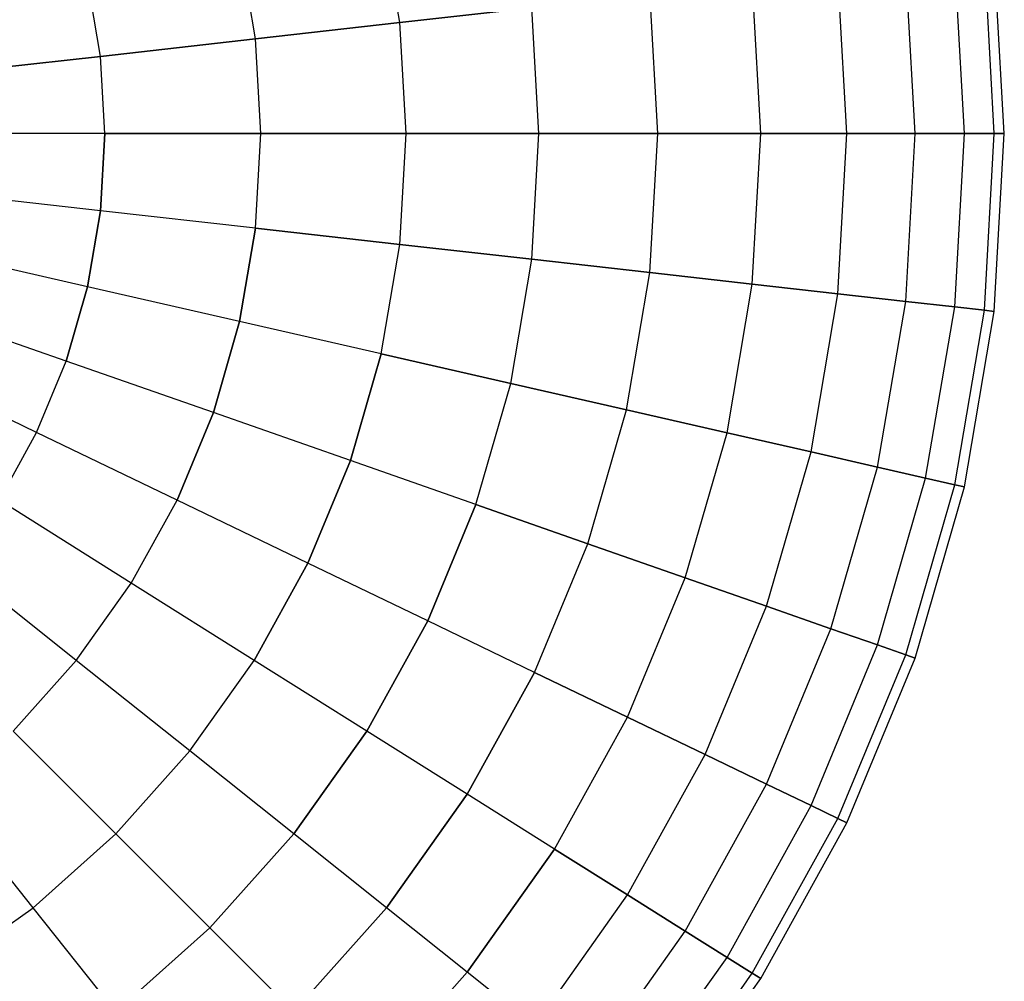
# Model space of a CAD drawing. Extents: x 0.2 to 44.2, y -21.9 to 24.
# Tile 119 of 239: x 39.2 to 44.1, y -12.9 to -8.1. Entities that reach past the tile are written whole.
import ezdxf

# ---------------------------------------------------------------- set-up
doc = ezdxf.new("R2010")
doc.units = 0
doc.header["$LTSCALE"] = 2.54
doc.layers.get('0').update_dxf_attribs({"color": 13, "linetype": 'CONTINUOUS'})

# ---------------------------------------------------------------- blocks, each defined once
blk = doc.blocks.new('GRUPUJ_1')
at = {"color": 0}
for p, q in [((40.8601, 13.8598, 28.8502), (40.7664, 14.4112, 28.8502)), ((40.8601, 13.8598, 28.8502), (40.7664, 14.4112, 28.8502)), ((40.8601, 13.8598, 16.3409), (40.7664, 14.4112, 16.3409)), ((40.8601, 13.8598, 16.3409), (40.7664, 14.4112, 16.3409)), ((40.133, 13.7778, 15.8217), (40.0531, 14.2484, 15.8217)), ((40.133, 13.7778, 29.3693), (40.0531, 14.2484, 29.3693)), ((40.133, 13.7778, 15.8217), (40.0531, 14.2484, 15.8217)), ((40.133, 13.7778, 29.3693), (40.0531, 14.2484, 29.3693)), ((43.8532, 13.3013, 23.4912), (43.8033, 14.1914, 23.4912)), ((43.8532, 13.3013, 21.6998), (43.8033, 14.1914, 21.6998)), ((43.8532, 13.3013, 21.6998), (43.8033, 14.1914, 21.6998)), ((43.8532, 13.3013, 23.4912), (43.8033, 14.1914, 23.4912)), ((43.9035, 13.3013, 22.5955), (43.8532, 14.197, 22.5955)), ((43.9035, 13.3013, 22.5955), (43.8532, 14.197, 22.5955)), ((43.4546, 13.3013, 25.2377), (43.4071, 14.1467, 25.2377)), ((43.4546, 13.3013, 25.2377), (43.4071, 14.1467, 25.2377)), ((43.4546, 13.3013, 19.9533), (43.4071, 14.1467, 19.9533)), ((43.4546, 13.3013, 19.9533), (43.4071, 14.1467, 19.9533)), ((43.703, 13.3013, 24.3757), (43.6539, 14.1745, 24.3757)), ((43.703, 13.3013, 20.8153), (43.6539, 14.1745, 20.8153)), ((43.703, 13.3013, 20.8153), (43.6539, 14.1745, 20.8153)), ((43.703, 13.3013, 24.3757), (43.6539, 14.1745, 24.3757)), ((43.1113, 13.3013, 19.1244), (43.066, 14.1083, 19.1244)), ((43.1113, 13.3013, 26.0666), (43.066, 14.1083, 26.0666)), ((43.1113, 13.3013, 26.0666), (43.066, 14.1083, 26.0666)), ((43.1113, 13.3013, 19.1244), (43.066, 14.1083, 19.1244)), ((39.3528, 13.6899, 15.3878), (39.2876, 14.0737, 15.3878)), ((39.3528, 13.6899, 29.8033), (39.2876, 14.0737, 29.8033)), ((39.3528, 13.6899, 29.8033), (39.2876, 14.0737, 29.8033)), ((39.3528, 13.6899, 15.3878), (39.2876, 14.0737, 15.3878)), ((42.6773, 13.3013, 18.3393), (42.6347, 14.0597, 18.3393)), ((42.6773, 13.3013, 18.3393), (42.6347, 14.0597, 18.3393)), ((42.6773, 13.3013, 26.8518), (42.6347, 14.0597, 26.8518)), ((42.6773, 13.3013, 26.8518), (42.6347, 14.0597, 26.8518)), ((42.1582, 13.3013, 17.6076), (42.1189, 14.0016, 17.6076)), ((42.1582, 13.3013, 27.5834), (42.1189, 14.0016, 27.5834)), ((42.1582, 13.3013, 27.5834), (42.1189, 14.0016, 27.5834)), ((42.1582, 13.3013, 17.6076), (42.1189, 14.0016, 17.6076)), ((40.8601, 13.8598, 16.3409), (41.5248, 13.9346, 16.9387)), ((41.5248, 13.9346, 28.2524), (40.8601, 13.8598, 28.8502)), ((41.5248, 13.9346, 28.2524), (40.8601, 13.8598, 28.8502)), ((40.8601, 13.8598, 16.3409), (41.5248, 13.9346, 16.9387)), ((41.5604, 13.3013, 16.9387), (41.5248, 13.9346, 16.9387)), ((41.5604, 13.3013, 28.2524), (41.5248, 13.9346, 28.2524)), ((41.5604, 13.3013, 28.2524), (41.5248, 13.9346, 28.2524)), ((41.5604, 13.3013, 16.9387), (41.5248, 13.9346, 16.9387)), ((40.8601, 13.8598, 28.8502), (40.133, 13.7778, 29.3693)), ((40.133, 13.7778, 15.8217), (40.8601, 13.8598, 16.3409)), ((40.8601, 13.8598, 28.8502), (40.133, 13.7778, 29.3693)), ((40.133, 13.7778, 15.8217), (40.8601, 13.8598, 16.3409)), ((40.8915, 13.3013, 16.3409), (40.8601, 13.8598, 16.3409)), ((40.8915, 13.3013, 28.8502), (40.8601, 13.8598, 28.8502)), ((40.8915, 13.3013, 28.8502), (40.8601, 13.8598, 28.8502)), ((40.8915, 13.3013, 16.3409), (40.8601, 13.8598, 16.3409)), ((40.133, 13.7778, 29.3693), (39.3528, 13.6899, 29.8033)), ((39.3528, 13.6899, 15.3878), (40.133, 13.7778, 15.8217)), ((39.3528, 13.6899, 15.3878), (40.133, 13.7778, 15.8217)), ((40.133, 13.7778, 29.3693), (39.3528, 13.6899, 29.8033)), ((40.1598, 13.3013, 29.3693), (40.133, 13.7778, 29.3693)), ((40.1598, 13.3013, 29.3693), (40.133, 13.7778, 29.3693)), ((40.1598, 13.3013, 15.8217), (40.133, 13.7778, 15.8217)), ((40.1598, 13.3013, 15.8217), (40.133, 13.7778, 15.8217)), ((39.3528, 13.6899, 29.8033), (38.5292, 13.5971, 30.1466)), ((38.5292, 13.5971, 15.0444), (39.3528, 13.6899, 15.3878)), ((39.3528, 13.6899, 29.8033), (38.5292, 13.5971, 30.1466)), ((38.5292, 13.5971, 15.0444), (39.3528, 13.6899, 15.3878)), ((39.3746, 13.3013, 29.8033), (39.3528, 13.6899, 29.8033)), ((39.3746, 13.3013, 15.3878), (39.3528, 13.6899, 15.3878)), ((39.3746, 13.3013, 29.8033), (39.3528, 13.6899, 29.8033)), ((39.3746, 13.3013, 15.3878), (39.3528, 13.6899, 15.3878)), ((39.3746, 13.3013, 29.8033), (38.5458, 13.3013, 30.1466)), ((39.3746, 13.3013, 29.8033), (38.5458, 13.3013, 30.1466)), ((39.3746, 13.3013, 15.3878), (38.5458, 13.3013, 15.0444)), ((39.3746, 13.3013, 15.3878), (38.5458, 13.3013, 15.0444)), ((39.3528, 12.9126, 29.8033), (39.3746, 13.3013, 29.8033)), ((39.3528, 12.9126, 29.8033), (39.3746, 13.3013, 29.8033)), ((39.3746, 13.3013, 15.3878), (39.3528, 12.9126, 15.3878)), ((39.3746, 13.3013, 15.3878), (39.3528, 12.9126, 15.3878)), ((40.1598, 13.3013, 29.3693), (39.3746, 13.3013, 29.8033)), ((39.3746, 13.3013, 15.3878), (40.1598, 13.3013, 15.8217)), ((40.1598, 13.3013, 29.3693), (39.3746, 13.3013, 29.8033)), ((39.3746, 13.3013, 15.3878), (40.1598, 13.3013, 15.8217)), ((40.133, 12.8247, 15.8217), (40.1598, 13.3013, 15.8217)), ((40.133, 12.8247, 29.3693), (40.1598, 13.3013, 29.3693)), ((40.133, 12.8247, 15.8217), (40.1598, 13.3013, 15.8217)), ((40.133, 12.8247, 29.3693), (40.1598, 13.3013, 29.3693)), ((40.1598, 13.3013, 15.8217), (40.8915, 13.3013, 16.3409)), ((40.8915, 13.3013, 28.8502), (40.1598, 13.3013, 29.3693)), ((40.8915, 13.3013, 28.8502), (40.1598, 13.3013, 29.3693)), ((40.1598, 13.3013, 15.8217), (40.8915, 13.3013, 16.3409)), ((40.8601, 12.7428, 16.3409), (40.8915, 13.3013, 16.3409)), ((40.8601, 12.7428, 16.3409), (40.8915, 13.3013, 16.3409)), ((40.8601, 12.7428, 28.8502), (40.8915, 13.3013, 28.8502)), ((40.8601, 12.7428, 28.8502), (40.8915, 13.3013, 28.8502)), ((40.8915, 13.3013, 16.3409), (41.5604, 13.3013, 16.9387)), ((41.5604, 13.3013, 28.2524), (40.8915, 13.3013, 28.8502)), ((40.8915, 13.3013, 16.3409), (41.5604, 13.3013, 16.9387)), ((41.5604, 13.3013, 28.2524), (40.8915, 13.3013, 28.8502)), ((41.5248, 12.6679, 16.9387), (41.5604, 13.3013, 16.9387)), ((41.5248, 12.6679, 16.9387), (41.5604, 13.3013, 16.9387)), ((41.5248, 12.6679, 28.2524), (41.5604, 13.3013, 28.2524)), ((41.5248, 12.6679, 28.2524), (41.5604, 13.3013, 28.2524)), ((41.5604, 13.3013, 16.9387), (42.1582, 13.3013, 17.6076)), ((42.1582, 13.3013, 27.5834), (41.5604, 13.3013, 28.2524)), ((41.5604, 13.3013, 16.9387), (42.1582, 13.3013, 17.6076)), ((42.1582, 13.3013, 27.5834), (41.5604, 13.3013, 28.2524)), ((42.1189, 12.601, 17.6076), (42.1582, 13.3013, 17.6076)), ((42.1189, 12.601, 17.6076), (42.1582, 13.3013, 17.6076)), ((42.1189, 12.601, 27.5834), (42.1582, 13.3013, 27.5834)), ((42.1189, 12.601, 27.5834), (42.1582, 13.3013, 27.5834)), ((42.1582, 13.3013, 17.6076), (42.6773, 13.3013, 18.3393)), ((42.6773, 13.3013, 26.8518), (42.1582, 13.3013, 27.5834)), ((42.1582, 13.3013, 17.6076), (42.6773, 13.3013, 18.3393)), ((42.6773, 13.3013, 26.8518), (42.1582, 13.3013, 27.5834)), ((42.6347, 12.5429, 18.3393), (42.6773, 13.3013, 18.3393)), ((42.6347, 12.5429, 18.3393), (42.6773, 13.3013, 18.3393)), ((42.6347, 12.5429, 26.8518), (42.6773, 13.3013, 26.8518)), ((42.6347, 12.5429, 26.8518), (42.6773, 13.3013, 26.8518)), ((42.6773, 13.3013, 18.3393), (43.1113, 13.3013, 19.1244)), ((42.6773, 13.3013, 18.3393), (43.1113, 13.3013, 19.1244)), ((43.1113, 13.3013, 26.0666), (42.6773, 13.3013, 26.8518)), ((43.1113, 13.3013, 26.0666), (42.6773, 13.3013, 26.8518)), ((43.066, 12.4943, 19.1244), (43.1113, 13.3013, 19.1244)), ((43.066, 12.4943, 19.1244), (43.1113, 13.3013, 19.1244)), ((43.066, 12.4943, 26.0666), (43.1113, 13.3013, 26.0666)), ((43.066, 12.4943, 26.0666), (43.1113, 13.3013, 26.0666)), ((43.1113, 13.3013, 19.1244), (43.4546, 13.3013, 19.9533)), ((43.4546, 13.3013, 25.2377), (43.1113, 13.3013, 26.0666)), ((43.4546, 13.3013, 25.2377), (43.1113, 13.3013, 26.0666)), ((43.1113, 13.3013, 19.1244), (43.4546, 13.3013, 19.9533)), ((43.4071, 12.4558, 19.9533), (43.4546, 13.3013, 19.9533)), ((43.4071, 12.4558, 25.2377), (43.4546, 13.3013, 25.2377)), ((43.4071, 12.4558, 25.2377), (43.4546, 13.3013, 25.2377)), ((43.4071, 12.4558, 19.9533), (43.4546, 13.3013, 19.9533)), ((43.703, 13.3013, 24.3757), (43.4546, 13.3013, 25.2377)), ((43.703, 13.3013, 24.3757), (43.4546, 13.3013, 25.2377)), ((43.4546, 13.3013, 19.9533), (43.703, 13.3013, 20.8153)), ((43.4546, 13.3013, 19.9533), (43.703, 13.3013, 20.8153)), ((43.6539, 12.428, 24.3757), (43.703, 13.3013, 24.3757)), ((43.6539, 12.428, 20.8153), (43.703, 13.3013, 20.8153)), ((43.6539, 12.428, 24.3757), (43.703, 13.3013, 24.3757)), ((43.6539, 12.428, 20.8153), (43.703, 13.3013, 20.8153)), ((43.8532, 13.3013, 23.4912), (43.703, 13.3013, 24.3757)), ((43.703, 13.3013, 20.8153), (43.8532, 13.3013, 21.6998)), ((43.703, 13.3013, 20.8153), (43.8532, 13.3013, 21.6998)), ((43.8532, 13.3013, 23.4912), (43.703, 13.3013, 24.3757)), ((43.8033, 12.4112, 21.6998), (43.8532, 13.3013, 21.6998)), ((43.8033, 12.4112, 23.4912), (43.8532, 13.3013, 23.4912)), ((43.8033, 12.4112, 23.4912), (43.8532, 13.3013, 23.4912)), ((43.8033, 12.4112, 21.6998), (43.8532, 13.3013, 21.6998)), ((43.8532, 12.4056, 22.5955), (43.9035, 13.3013, 22.5955)), ((43.8532, 13.3013, 21.6998), (43.9035, 13.3013, 22.5955)), ((43.8532, 12.4056, 22.5955), (43.9035, 13.3013, 22.5955)), ((43.9035, 13.3013, 22.5955), (43.8532, 13.3013, 23.4912)), ((43.9035, 13.3013, 22.5955), (43.8532, 13.3013, 23.4912)), ((43.8532, 13.3013, 21.6998), (43.9035, 13.3013, 22.5955)), ((39.3528, 12.9126, 29.8033), (38.5292, 13.0054, 30.1466)), ((39.3528, 12.9126, 29.8033), (38.5292, 13.0054, 30.1466)), ((39.3528, 12.9126, 15.3878), (38.5292, 13.0054, 15.0444)), ((39.3528, 12.9126, 15.3878), (38.5292, 13.0054, 15.0444)), ((39.2876, 12.5289, 29.8033), (39.3528, 12.9126, 29.8033)), ((39.2876, 12.5289, 29.8033), (39.3528, 12.9126, 29.8033)), ((39.3528, 12.9126, 15.3878), (39.2876, 12.5289, 15.3878)), ((39.3528, 12.9126, 15.3878), (39.2876, 12.5289, 15.3878)), ((40.133, 12.8247, 29.3693), (39.3528, 12.9126, 29.8033)), ((40.133, 12.8247, 29.3693), (39.3528, 12.9126, 29.8033)), ((40.133, 12.8247, 15.8217), (39.3528, 12.9126, 15.3878)), ((40.133, 12.8247, 15.8217), (39.3528, 12.9126, 15.3878)), ((40.0531, 12.3542, 29.3693), (40.133, 12.8247, 29.3693)), ((40.0531, 12.3542, 29.3693), (40.133, 12.8247, 29.3693)), ((40.133, 12.8247, 15.8217), (40.0531, 12.3542, 15.8217)), ((40.133, 12.8247, 15.8217), (40.0531, 12.3542, 15.8217)), ((40.8601, 12.7428, 28.8502), (40.133, 12.8247, 29.3693)), ((40.133, 12.8247, 15.8217), (40.8601, 12.7428, 16.3409)), ((40.133, 12.8247, 15.8217), (40.8601, 12.7428, 16.3409)), ((40.8601, 12.7428, 28.8502), (40.133, 12.8247, 29.3693)), ((40.7664, 12.1914, 28.8502), (40.8601, 12.7428, 28.8502)), ((40.7664, 12.1914, 28.8502), (40.8601, 12.7428, 28.8502)), ((40.7664, 12.1914, 16.3409), (40.8601, 12.7428, 16.3409)), ((40.7664, 12.1914, 16.3409), (40.8601, 12.7428, 16.3409)), ((41.5248, 12.6679, 28.2524), (40.8601, 12.7428, 28.8502)), ((40.8601, 12.7428, 16.3409), (41.5248, 12.6679, 16.9387)), ((40.8601, 12.7428, 16.3409), (41.5248, 12.6679, 16.9387)), ((41.5248, 12.6679, 28.2524), (40.8601, 12.7428, 28.8502)), ((39.2876, 12.5289, 29.8033), (38.4795, 12.7133, 30.1466)), ((39.2876, 12.5289, 29.8033), (38.4795, 12.7133, 30.1466)), ((39.2876, 12.5289, 15.3878), (38.4795, 12.7133, 15.0444)), ((39.2876, 12.5289, 15.3878), (38.4795, 12.7133, 15.0444)), ((41.4186, 12.0425, 28.2524), (41.5248, 12.6679, 28.2524)), ((41.4186, 12.0425, 28.2524), (41.5248, 12.6679, 28.2524)), ((41.4186, 12.0425, 16.9387), (41.5248, 12.6679, 16.9387)), ((41.4186, 12.0425, 16.9387), (41.5248, 12.6679, 16.9387)), ((42.1189, 12.601, 27.5834), (41.5248, 12.6679, 28.2524)), ((41.5248, 12.6679, 16.9387), (42.1189, 12.601, 17.6076)), ((41.5248, 12.6679, 16.9387), (42.1189, 12.601, 17.6076)), ((42.1189, 12.601, 27.5834), (41.5248, 12.6679, 28.2524)), ((42.0014, 11.9095, 27.5834), (42.1189, 12.601, 27.5834)), ((42.0014, 11.9095, 27.5834), (42.1189, 12.601, 27.5834)), ((42.0014, 11.9095, 17.6076), (42.1189, 12.601, 17.6076)), ((42.0014, 11.9095, 17.6076), (42.1189, 12.601, 17.6076)), ((42.6347, 12.5429, 26.8518), (42.1189, 12.601, 27.5834)), ((42.1189, 12.601, 17.6076), (42.6347, 12.5429, 18.3393)), ((42.1189, 12.601, 17.6076), (42.6347, 12.5429, 18.3393)), ((42.6347, 12.5429, 26.8518), (42.1189, 12.601, 27.5834)), ((42.5075, 11.794, 26.8518), (42.6347, 12.5429, 26.8518)), ((42.5075, 11.794, 26.8518), (42.6347, 12.5429, 26.8518)), ((42.5075, 11.794, 18.3393), (42.6347, 12.5429, 18.3393)), ((42.5075, 11.794, 18.3393), (42.6347, 12.5429, 18.3393)), ((43.066, 12.4943, 26.0666), (42.6347, 12.5429, 26.8518)), ((42.6347, 12.5429, 18.3393), (43.066, 12.4943, 19.1244)), ((42.6347, 12.5429, 18.3393), (43.066, 12.4943, 19.1244)), ((43.066, 12.4943, 26.0666), (42.6347, 12.5429, 26.8518)), ((39.1798, 12.1549, 29.8033), (39.2876, 12.5289, 29.8033)), ((39.1798, 12.1549, 29.8033), (39.2876, 12.5289, 29.8033)), ((39.2876, 12.5289, 15.3878), (39.1798, 12.1549, 15.3878)), ((39.2876, 12.5289, 15.3878), (39.1798, 12.1549, 15.3878)), ((40.0531, 12.3542, 29.3693), (39.2876, 12.5289, 29.8033)), ((40.0531, 12.3542, 29.3693), (39.2876, 12.5289, 29.8033)), ((40.0531, 12.3542, 15.8217), (39.2876, 12.5289, 15.3878)), ((40.0531, 12.3542, 15.8217), (39.2876, 12.5289, 15.3878)), ((42.9306, 11.6974, 26.0666), (43.066, 12.4943, 26.0666)), ((42.9306, 11.6974, 19.1244), (43.066, 12.4943, 19.1244)), ((42.9306, 11.6974, 26.0666), (43.066, 12.4943, 26.0666)), ((42.9306, 11.6974, 19.1244), (43.066, 12.4943, 19.1244)), ((43.066, 12.4943, 19.1244), (43.4071, 12.4558, 19.9533)), ((43.4071, 12.4558, 25.2377), (43.066, 12.4943, 26.0666)), ((43.066, 12.4943, 19.1244), (43.4071, 12.4558, 19.9533)), ((43.4071, 12.4558, 25.2377), (43.066, 12.4943, 26.0666)), ((43.2653, 11.621, 25.2377), (43.4071, 12.4558, 25.2377)), ((43.2653, 11.621, 19.9533), (43.4071, 12.4558, 19.9533)), ((43.2653, 11.621, 25.2377), (43.4071, 12.4558, 25.2377)), ((43.2653, 11.621, 19.9533), (43.4071, 12.4558, 19.9533)), ((43.6539, 12.428, 24.3757), (43.4071, 12.4558, 25.2377)), ((43.4071, 12.4558, 19.9533), (43.6539, 12.428, 20.8153)), ((43.6539, 12.428, 24.3757), (43.4071, 12.4558, 25.2377)), ((43.4071, 12.4558, 19.9533), (43.6539, 12.428, 20.8153)), ((39.1798, 12.1549, 29.8033), (38.3975, 12.4286, 30.1466)), ((39.1798, 12.1549, 29.8033), (38.3975, 12.4286, 30.1466)), ((39.1798, 12.1549, 15.3878), (38.3975, 12.4286, 15.0444)), ((39.1798, 12.1549, 15.3878), (38.3975, 12.4286, 15.0444)), ((43.5074, 11.5657, 20.8153), (43.6539, 12.428, 20.8153)), ((43.5074, 11.5657, 24.3757), (43.6539, 12.428, 24.3757)), ((43.5074, 11.5657, 24.3757), (43.6539, 12.428, 24.3757)), ((43.5074, 11.5657, 20.8153), (43.6539, 12.428, 20.8153)), ((43.6539, 12.428, 20.8153), (43.8033, 12.4112, 21.6998)), ((43.8033, 12.4112, 23.4912), (43.6539, 12.428, 24.3757)), ((43.8033, 12.4112, 23.4912), (43.6539, 12.428, 24.3757)), ((43.6539, 12.428, 20.8153), (43.8033, 12.4112, 21.6998)), ((43.6539, 11.5323, 21.6998), (43.8033, 12.4112, 21.6998)), ((43.6539, 11.5323, 23.4912), (43.8033, 12.4112, 23.4912)), ((43.6539, 11.5323, 21.6998), (43.8033, 12.4112, 21.6998)), ((43.6539, 11.5323, 23.4912), (43.8033, 12.4112, 23.4912)), ((43.703, 11.5211, 22.5955), (43.8532, 12.4056, 22.5955)), ((43.703, 11.5211, 22.5955), (43.8532, 12.4056, 22.5955)), ((43.8033, 12.4112, 21.6998), (43.8532, 12.4056, 22.5955)), ((43.8033, 12.4112, 21.6998), (43.8532, 12.4056, 22.5955)), ((43.8532, 12.4056, 22.5955), (43.8033, 12.4112, 23.4912)), ((43.8532, 12.4056, 22.5955), (43.8033, 12.4112, 23.4912)), ((39.921, 11.8955, 29.3693), (40.0531, 12.3542, 29.3693)), ((39.921, 11.8955, 29.3693), (40.0531, 12.3542, 29.3693)), ((40.0531, 12.3542, 15.8217), (39.921, 11.8955, 15.8217)), ((40.0531, 12.3542, 15.8217), (39.921, 11.8955, 15.8217)), ((40.7664, 12.1914, 28.8502), (40.0531, 12.3542, 29.3693)), ((40.7664, 12.1914, 28.8502), (40.0531, 12.3542, 29.3693)), ((40.7664, 12.1914, 16.3409), (40.0531, 12.3542, 15.8217)), ((40.7664, 12.1914, 16.3409), (40.0531, 12.3542, 15.8217)), ((39.0309, 11.7952, 29.8033), (38.2841, 12.1549, 30.1466)), ((39.0309, 11.7952, 29.8033), (38.2841, 12.1549, 30.1466)), ((39.0309, 11.7952, 15.3878), (38.2841, 12.1549, 15.0444)), ((39.0309, 11.7952, 15.3878), (38.2841, 12.1549, 15.0444)), ((39.0309, 11.7952, 29.8033), (39.1798, 12.1549, 29.8033)), ((39.0309, 11.7952, 29.8033), (39.1798, 12.1549, 29.8033)), ((39.0309, 11.7952, 15.3878), (39.1798, 12.1549, 15.3878)), ((39.0309, 11.7952, 15.3878), (39.1798, 12.1549, 15.3878)), ((39.921, 11.8955, 29.3693), (39.1798, 12.1549, 29.8033)), ((39.921, 11.8955, 29.3693), (39.1798, 12.1549, 29.8033)), ((39.921, 11.8955, 15.8217), (39.1798, 12.1549, 15.3878)), ((39.921, 11.8955, 15.8217), (39.1798, 12.1549, 15.3878)), ((40.6116, 11.6539, 28.8502), (40.7664, 12.1914, 28.8502)), ((40.6116, 11.6539, 28.8502), (40.7664, 12.1914, 28.8502)), ((40.7664, 12.1914, 16.3409), (40.6116, 11.6539, 16.3409)), ((40.7664, 12.1914, 16.3409), (40.6116, 11.6539, 16.3409)), ((41.4186, 12.0425, 28.2524), (40.7664, 12.1914, 28.8502)), ((41.4186, 12.0425, 28.2524), (40.7664, 12.1914, 28.8502)), ((40.7664, 12.1914, 16.3409), (41.4186, 12.0425, 16.9387)), ((40.7664, 12.1914, 16.3409), (41.4186, 12.0425, 16.9387)), ((41.243, 11.4329, 28.2524), (41.4186, 12.0425, 28.2524)), ((41.243, 11.4329, 28.2524), (41.4186, 12.0425, 28.2524)), ((41.243, 11.4329, 16.9387), (41.4186, 12.0425, 16.9387)), ((41.243, 11.4329, 16.9387), (41.4186, 12.0425, 16.9387)), ((42.0014, 11.9095, 27.5834), (41.4186, 12.0425, 28.2524)), ((41.4186, 12.0425, 16.9387), (42.0014, 11.9095, 17.6076)), ((42.0014, 11.9095, 27.5834), (41.4186, 12.0425, 28.2524)), ((41.4186, 12.0425, 16.9387), (42.0014, 11.9095, 17.6076)), ((41.8072, 11.2355, 27.5834), (42.0014, 11.9095, 27.5834)), ((41.8072, 11.2355, 17.6076), (42.0014, 11.9095, 17.6076)), ((41.8072, 11.2355, 27.5834), (42.0014, 11.9095, 27.5834)), ((41.8072, 11.2355, 17.6076), (42.0014, 11.9095, 17.6076)), ((42.0014, 11.9095, 17.6076), (42.5075, 11.794, 18.3393)), ((42.5075, 11.794, 26.8518), (42.0014, 11.9095, 27.5834)), ((42.5075, 11.794, 26.8518), (42.0014, 11.9095, 27.5834)), ((42.0014, 11.9095, 17.6076), (42.5075, 11.794, 18.3393)), ((39.7383, 11.4546, 29.3693), (39.921, 11.8955, 29.3693)), ((39.7383, 11.4546, 29.3693), (39.921, 11.8955, 29.3693)), ((39.921, 11.8955, 15.8217), (39.7383, 11.4546, 15.8217)), ((39.921, 11.8955, 15.8217), (39.7383, 11.4546, 15.8217)), ((40.6116, 11.6539, 28.8502), (39.921, 11.8955, 29.3693)), ((40.6116, 11.6539, 28.8502), (39.921, 11.8955, 29.3693)), ((40.6116, 11.6539, 16.3409), (39.921, 11.8955, 15.8217)), ((40.6116, 11.6539, 16.3409), (39.921, 11.8955, 15.8217)), ((38.8426, 11.4546, 29.8033), (39.0309, 11.7952, 29.8033)), ((38.8426, 11.4546, 29.8033), (39.0309, 11.7952, 29.8033)), ((38.8426, 11.4546, 15.3878), (39.0309, 11.7952, 15.3878)), ((38.8426, 11.4546, 15.3878), (39.0309, 11.7952, 15.3878)), ((39.7383, 11.4546, 29.3693), (39.0309, 11.7952, 29.8033)), ((39.7383, 11.4546, 29.3693), (39.0309, 11.7952, 29.8033)), ((39.7383, 11.4546, 15.8217), (39.0309, 11.7952, 15.3878)), ((39.7383, 11.4546, 15.8217), (39.0309, 11.7952, 15.3878)), ((42.2972, 11.064, 18.3393), (42.5075, 11.794, 18.3393)), ((42.2972, 11.064, 18.3393), (42.5075, 11.794, 18.3393)), ((42.2972, 11.064, 26.8518), (42.5075, 11.794, 26.8518)), ((42.2972, 11.064, 26.8518), (42.5075, 11.794, 26.8518)), ((42.5075, 11.794, 18.3393), (42.9306, 11.6974, 19.1244)), ((42.9306, 11.6974, 26.0666), (42.5075, 11.794, 26.8518)), ((42.9306, 11.6974, 26.0666), (42.5075, 11.794, 26.8518)), ((42.5075, 11.794, 18.3393), (42.9306, 11.6974, 19.1244)), ((40.3975, 11.1371, 28.8502), (40.6116, 11.6539, 28.8502)), ((40.3975, 11.1371, 28.8502), (40.6116, 11.6539, 28.8502)), ((40.6116, 11.6539, 16.3409), (40.3975, 11.1371, 16.3409)), ((40.6116, 11.6539, 16.3409), (40.3975, 11.1371, 16.3409)), ((41.243, 11.4329, 28.2524), (40.6116, 11.6539, 28.8502)), ((41.243, 11.4329, 28.2524), (40.6116, 11.6539, 28.8502)), ((41.243, 11.4329, 16.9387), (40.6116, 11.6539, 16.3409)), ((41.243, 11.4329, 16.9387), (40.6116, 11.6539, 16.3409)), ((42.7068, 10.9207, 26.0666), (42.9306, 11.6974, 26.0666)), ((42.7068, 10.9207, 19.1244), (42.9306, 11.6974, 19.1244)), ((42.7068, 10.9207, 19.1244), (42.9306, 11.6974, 19.1244)), ((42.7068, 10.9207, 26.0666), (42.9306, 11.6974, 26.0666)), ((43.2653, 11.621, 25.2377), (42.9306, 11.6974, 26.0666)), ((42.9306, 11.6974, 19.1244), (43.2653, 11.621, 19.9533)), ((43.2653, 11.621, 25.2377), (42.9306, 11.6974, 26.0666)), ((42.9306, 11.6974, 19.1244), (43.2653, 11.621, 19.9533)), ((43.0309, 10.8073, 25.2377), (43.2653, 11.621, 25.2377)), ((43.0309, 10.8073, 19.9533), (43.2653, 11.621, 19.9533)), ((43.0309, 10.8073, 19.9533), (43.2653, 11.621, 19.9533)), ((43.0309, 10.8073, 25.2377), (43.2653, 11.621, 25.2377)), ((43.2653, 11.621, 19.9533), (43.5074, 11.5657, 20.8153)), ((43.5074, 11.5657, 24.3757), (43.2653, 11.621, 25.2377)), ((43.5074, 11.5657, 24.3757), (43.2653, 11.621, 25.2377)), ((43.2653, 11.621, 19.9533), (43.5074, 11.5657, 20.8153)), ((43.2653, 10.7253, 20.8153), (43.5074, 11.5657, 20.8153)), ((43.2653, 10.7253, 24.3757), (43.5074, 11.5657, 24.3757)), ((43.2653, 10.7253, 20.8153), (43.5074, 11.5657, 20.8153)), ((43.2653, 10.7253, 24.3757), (43.5074, 11.5657, 24.3757)), ((43.6539, 11.5323, 23.4912), (43.5074, 11.5657, 24.3757)), ((43.5074, 11.5657, 20.8153), (43.6539, 11.5323, 21.6998)), ((43.5074, 11.5657, 20.8153), (43.6539, 11.5323, 21.6998)), ((43.6539, 11.5323, 23.4912), (43.5074, 11.5657, 24.3757)), ((43.4071, 10.6757, 21.6998), (43.6539, 11.5323, 21.6998)), ((43.4071, 10.6757, 23.4912), (43.6539, 11.5323, 23.4912)), ((43.4071, 10.6757, 23.4912), (43.6539, 11.5323, 23.4912)), ((43.4071, 10.6757, 21.6998), (43.6539, 11.5323, 21.6998)), ((43.4546, 10.659, 22.5955), (43.703, 11.5211, 22.5955)), ((43.4546, 10.659, 22.5955), (43.703, 11.5211, 22.5955)), ((43.6539, 11.5323, 21.6998), (43.703, 11.5211, 22.5955)), ((43.703, 11.5211, 22.5955), (43.6539, 11.5323, 23.4912)), ((43.6539, 11.5323, 21.6998), (43.703, 11.5211, 22.5955)), ((43.703, 11.5211, 22.5955), (43.6539, 11.5323, 23.4912)), ((39.5074, 11.0368, 29.3693), (38.8426, 11.4546, 29.8033)), ((39.5074, 11.0368, 29.3693), (38.8426, 11.4546, 29.8033)), ((39.5074, 11.0368, 15.8217), (38.8426, 11.4546, 15.3878)), ((39.5074, 11.0368, 15.8217), (38.8426, 11.4546, 15.3878)), ((39.5074, 11.0368, 29.3693), (39.7383, 11.4546, 29.3693)), ((39.5074, 11.0368, 29.3693), (39.7383, 11.4546, 29.3693)), ((39.5074, 11.0368, 15.8217), (39.7383, 11.4546, 15.8217)), ((39.5074, 11.0368, 15.8217), (39.7383, 11.4546, 15.8217)), ((40.3975, 11.1371, 28.8502), (39.7383, 11.4546, 29.3693)), ((40.3975, 11.1371, 28.8502), (39.7383, 11.4546, 29.3693)), ((40.3975, 11.1371, 16.3409), (39.7383, 11.4546, 15.8217)), ((40.3975, 11.1371, 16.3409), (39.7383, 11.4546, 15.8217)), ((41.0002, 10.8469, 28.2524), (41.243, 11.4329, 28.2524)), ((41.0002, 10.8469, 28.2524), (41.243, 11.4329, 28.2524)), ((41.243, 11.4329, 16.9387), (41.0002, 10.8469, 16.9387)), ((41.243, 11.4329, 16.9387), (41.0002, 10.8469, 16.9387)), ((41.8072, 11.2355, 27.5834), (41.243, 11.4329, 28.2524)), ((41.8072, 11.2355, 27.5834), (41.243, 11.4329, 28.2524)), ((41.243, 11.4329, 16.9387), (41.8072, 11.2355, 17.6076)), ((41.243, 11.4329, 16.9387), (41.8072, 11.2355, 17.6076)), ((41.5388, 10.5875, 17.6076), (41.8072, 11.2355, 17.6076)), ((41.5388, 10.5875, 27.5834), (41.8072, 11.2355, 27.5834)), ((41.5388, 10.5875, 27.5834), (41.8072, 11.2355, 27.5834)), ((41.5388, 10.5875, 17.6076), (41.8072, 11.2355, 17.6076)), ((41.8072, 11.2355, 17.6076), (42.2972, 11.064, 18.3393)), ((42.2972, 11.064, 26.8518), (41.8072, 11.2355, 27.5834)), ((41.8072, 11.2355, 17.6076), (42.2972, 11.064, 18.3393)), ((42.2972, 11.064, 26.8518), (41.8072, 11.2355, 27.5834)), ((39.2312, 10.6475, 29.3693), (38.6173, 11.1371, 29.8033)), ((39.2312, 10.6475, 29.3693), (38.6173, 11.1371, 29.8033)), ((39.2312, 10.6475, 15.8217), (38.6173, 11.1371, 15.3878)), ((39.2312, 10.6475, 15.8217), (38.6173, 11.1371, 15.3878)), ((40.1269, 10.6475, 28.8502), (40.3975, 11.1371, 28.8502)), ((40.1269, 10.6475, 28.8502), (40.3975, 11.1371, 28.8502)), ((40.3975, 11.1371, 16.3409), (40.1269, 10.6475, 16.3409)), ((40.3975, 11.1371, 16.3409), (40.1269, 10.6475, 16.3409)), ((41.0002, 10.8469, 28.2524), (40.3975, 11.1371, 28.8502)), ((41.0002, 10.8469, 28.2524), (40.3975, 11.1371, 28.8502)), ((41.0002, 10.8469, 16.9387), (40.3975, 11.1371, 16.3409)), ((41.0002, 10.8469, 16.9387), (40.3975, 11.1371, 16.3409)), ((42.0065, 10.3622, 18.3393), (42.2972, 11.064, 18.3393)), ((42.0065, 10.3622, 26.8518), (42.2972, 11.064, 26.8518)), ((42.0065, 10.3622, 18.3393), (42.2972, 11.064, 18.3393)), ((42.0065, 10.3622, 26.8518), (42.2972, 11.064, 26.8518)), ((42.2972, 11.064, 18.3393), (42.7068, 10.9207, 19.1244)), ((42.2972, 11.064, 18.3393), (42.7068, 10.9207, 19.1244)), ((42.7068, 10.9207, 26.0666), (42.2972, 11.064, 26.8518)), ((42.7068, 10.9207, 26.0666), (42.2972, 11.064, 26.8518)), ((39.2312, 10.6475, 29.3693), (39.5074, 11.0368, 29.3693)), ((39.2312, 10.6475, 29.3693), (39.5074, 11.0368, 29.3693)), ((39.2312, 10.6475, 15.8217), (39.5074, 11.0368, 15.8217)), ((39.2312, 10.6475, 15.8217), (39.5074, 11.0368, 15.8217)), ((40.1269, 10.6475, 28.8502), (39.5074, 11.0368, 29.3693)), ((40.1269, 10.6475, 28.8502), (39.5074, 11.0368, 29.3693)), ((40.1269, 10.6475, 16.3409), (39.5074, 11.0368, 15.8217)), ((40.1269, 10.6475, 16.3409), (39.5074, 11.0368, 15.8217)), ((42.3975, 10.174, 19.1244), (42.7068, 10.9207, 19.1244)), ((42.3975, 10.174, 26.0666), (42.7068, 10.9207, 26.0666)), ((42.3975, 10.174, 19.1244), (42.7068, 10.9207, 19.1244)), ((42.3975, 10.174, 26.0666), (42.7068, 10.9207, 26.0666)), ((43.0309, 10.8073, 25.2377), (42.7068, 10.9207, 26.0666)), ((43.0309, 10.8073, 25.2377), (42.7068, 10.9207, 26.0666)), ((42.7068, 10.9207, 19.1244), (43.0309, 10.8073, 19.9533)), ((42.7068, 10.9207, 19.1244), (43.0309, 10.8073, 19.9533)), ((40.6933, 10.2917, 28.2524), (41.0002, 10.8469, 28.2524)), ((40.6933, 10.2917, 28.2524), (41.0002, 10.8469, 28.2524)), ((41.0002, 10.8469, 16.9387), (40.6933, 10.2917, 16.9387)), ((41.0002, 10.8469, 16.9387), (40.6933, 10.2917, 16.9387)), ((41.5388, 10.5875, 27.5834), (41.0002, 10.8469, 28.2524)), ((41.5388, 10.5875, 27.5834), (41.0002, 10.8469, 28.2524)), ((41.5388, 10.5875, 17.6076), (41.0002, 10.8469, 16.9387)), ((41.5388, 10.5875, 17.6076), (41.0002, 10.8469, 16.9387)), ((42.7068, 10.025, 25.2377), (43.0309, 10.8073, 25.2377)), ((42.7068, 10.025, 19.9533), (43.0309, 10.8073, 19.9533)), ((42.7068, 10.025, 25.2377), (43.0309, 10.8073, 25.2377)), ((42.7068, 10.025, 19.9533), (43.0309, 10.8073, 19.9533)), ((43.2653, 10.7253, 24.3757), (43.0309, 10.8073, 25.2377)), ((43.0309, 10.8073, 19.9533), (43.2653, 10.7253, 20.8153)), ((43.0309, 10.8073, 19.9533), (43.2653, 10.7253, 20.8153)), ((43.2653, 10.7253, 24.3757), (43.0309, 10.8073, 25.2377)), ((42.9306, 9.9172, 20.8153), (43.2653, 10.7253, 20.8153)), ((42.9306, 9.9172, 24.3757), (43.2653, 10.7253, 24.3757)), ((42.9306, 9.9172, 24.3757), (43.2653, 10.7253, 24.3757)), ((42.9306, 9.9172, 20.8153), (43.2653, 10.7253, 20.8153)), ((43.2653, 10.7253, 20.8153), (43.4071, 10.6757, 21.6998)), ((43.4071, 10.6757, 23.4912), (43.2653, 10.7253, 24.3757)), ((43.4071, 10.6757, 23.4912), (43.2653, 10.7253, 24.3757)), ((43.2653, 10.7253, 20.8153), (43.4071, 10.6757, 21.6998)), ((43.066, 9.852, 21.6998), (43.4071, 10.6757, 21.6998)), ((43.066, 9.852, 21.6998), (43.4071, 10.6757, 21.6998)), ((43.066, 9.852, 23.4912), (43.4071, 10.6757, 23.4912)), ((43.066, 9.852, 23.4912), (43.4071, 10.6757, 23.4912)), ((43.1113, 9.8302, 22.5955), (43.4546, 10.659, 22.5955)), ((43.1113, 9.8302, 22.5955), (43.4546, 10.659, 22.5955)), ((43.4071, 10.6757, 21.6998), (43.4546, 10.659, 22.5955)), ((43.4546, 10.659, 22.5955), (43.4071, 10.6757, 23.4912)), ((43.4071, 10.6757, 21.6998), (43.4546, 10.659, 22.5955)), ((43.4546, 10.659, 22.5955), (43.4071, 10.6757, 23.4912)), ((38.9132, 10.2917, 29.3693), (39.2312, 10.6475, 29.3693)), ((38.9132, 10.2917, 29.3693), (39.2312, 10.6475, 29.3693)), ((38.9132, 10.2917, 15.8217), (39.2312, 10.6475, 15.8217)), ((38.9132, 10.2917, 15.8217), (39.2312, 10.6475, 15.8217)), ((39.8033, 10.1914, 28.8502), (39.2312, 10.6475, 29.3693)), ((39.8033, 10.1914, 28.8502), (39.2312, 10.6475, 29.3693)), ((39.8033, 10.1914, 16.3409), (39.2312, 10.6475, 15.8217)), ((39.8033, 10.1914, 16.3409), (39.2312, 10.6475, 15.8217)), ((39.8033, 10.1914, 28.8502), (40.1269, 10.6475, 28.8502)), ((39.8033, 10.1914, 28.8502), (40.1269, 10.6475, 28.8502)), ((39.8033, 10.1914, 16.3409), (40.1269, 10.6475, 16.3409)), ((39.8033, 10.1914, 16.3409), (40.1269, 10.6475, 16.3409)), ((40.6933, 10.2917, 28.2524), (40.1269, 10.6475, 28.8502)), ((40.6933, 10.2917, 28.2524), (40.1269, 10.6475, 28.8502)), ((40.6933, 10.2917, 16.9387), (40.1269, 10.6475, 16.3409)), ((40.6933, 10.2917, 16.9387), (40.1269, 10.6475, 16.3409)), ((41.1995, 9.9736, 27.5834), (41.5388, 10.5875, 27.5834)), ((41.1995, 9.9736, 27.5834), (41.5388, 10.5875, 27.5834)), ((41.5388, 10.5875, 17.6076), (41.1995, 9.9736, 17.6076)), ((41.5388, 10.5875, 17.6076), (41.1995, 9.9736, 17.6076)), ((42.0065, 10.3622, 26.8518), (41.5388, 10.5875, 27.5834)), ((41.5388, 10.5875, 17.6076), (42.0065, 10.3622, 18.3393)), ((41.5388, 10.5875, 17.6076), (42.0065, 10.3622, 18.3393)), ((42.0065, 10.3622, 26.8518), (41.5388, 10.5875, 27.5834)), ((41.6391, 9.6974, 26.8518), (42.0065, 10.3622, 26.8518)), ((41.6391, 9.6974, 18.3393), (42.0065, 10.3622, 18.3393)), ((41.6391, 9.6974, 26.8518), (42.0065, 10.3622, 26.8518)), ((41.6391, 9.6974, 18.3393), (42.0065, 10.3622, 18.3393)), ((42.0065, 10.3622, 18.3393), (42.3975, 10.174, 19.1244)), ((42.3975, 10.174, 26.0666), (42.0065, 10.3622, 26.8518)), ((42.0065, 10.3622, 18.3393), (42.3975, 10.174, 19.1244)), ((42.3975, 10.174, 26.0666), (42.0065, 10.3622, 26.8518)), ((39.4305, 9.7743, 28.8502), (38.9132, 10.2917, 29.3693)), ((39.4305, 9.7743, 28.8502), (38.9132, 10.2917, 29.3693)), ((39.4305, 9.7743, 16.3409), (38.9132, 10.2917, 15.8217)), ((39.4305, 9.7743, 16.3409), (38.9132, 10.2917, 15.8217)), ((40.3262, 9.7743, 28.2524), (40.6933, 10.2917, 28.2524)), ((40.3262, 9.7743, 28.2524), (40.6933, 10.2917, 28.2524)), ((40.6933, 10.2917, 16.9387), (40.3262, 9.7743, 16.9387)), ((40.6933, 10.2917, 16.9387), (40.3262, 9.7743, 16.9387)), ((41.1995, 9.9736, 27.5834), (40.6933, 10.2917, 28.2524)), ((41.1995, 9.9736, 27.5834), (40.6933, 10.2917, 28.2524)), ((41.1995, 9.9736, 17.6076), (40.6933, 10.2917, 16.9387)), ((41.1995, 9.9736, 17.6076), (40.6933, 10.2917, 16.9387)), ((39.4305, 9.7743, 28.8502), (39.8033, 10.1914, 28.8502)), ((39.4305, 9.7743, 28.8502), (39.8033, 10.1914, 28.8502)), ((39.4305, 9.7743, 16.3409), (39.8033, 10.1914, 16.3409)), ((39.4305, 9.7743, 16.3409), (39.8033, 10.1914, 16.3409)), ((40.3262, 9.7743, 28.2524), (39.8033, 10.1914, 28.8502)), ((40.3262, 9.7743, 28.2524), (39.8033, 10.1914, 28.8502)), ((40.3262, 9.7743, 16.9387), (39.8033, 10.1914, 16.3409)), ((40.3262, 9.7743, 16.9387), (39.8033, 10.1914, 16.3409)), ((42.0065, 9.4665, 19.1244), (42.3975, 10.174, 19.1244)), ((42.0065, 9.4665, 26.0666), (42.3975, 10.174, 26.0666)), ((42.0065, 9.4665, 19.1244), (42.3975, 10.174, 19.1244)), ((42.0065, 9.4665, 26.0666), (42.3975, 10.174, 26.0666)), ((42.3975, 10.174, 19.1244), (42.7068, 10.025, 19.9533)), ((42.7068, 10.025, 25.2377), (42.3975, 10.174, 26.0666)), ((42.7068, 10.025, 25.2377), (42.3975, 10.174, 26.0666)), ((42.3975, 10.174, 19.1244), (42.7068, 10.025, 19.9533)), ((42.2972, 9.2839, 19.9533), (42.7068, 10.025, 19.9533)), ((42.2972, 9.2839, 25.2377), (42.7068, 10.025, 25.2377)), ((42.2972, 9.2839, 19.9533), (42.7068, 10.025, 19.9533)), ((42.2972, 9.2839, 25.2377), (42.7068, 10.025, 25.2377)), ((42.9306, 9.9172, 24.3757), (42.7068, 10.025, 25.2377)), ((42.7068, 10.025, 19.9533), (42.9306, 9.9172, 20.8153)), ((42.9306, 9.9172, 24.3757), (42.7068, 10.025, 25.2377)), ((42.7068, 10.025, 19.9533), (42.9306, 9.9172, 20.8153)), ((39.0135, 9.4016, 28.8502), (38.5573, 9.9736, 29.3693)), ((39.0135, 9.4016, 28.8502), (38.5573, 9.9736, 29.3693)), ((39.0135, 9.4016, 16.3409), (38.5573, 9.9736, 15.8217)), ((39.0135, 9.4016, 16.3409), (38.5573, 9.9736, 15.8217)), ((40.7936, 9.4016, 27.5834), (41.1995, 9.9736, 27.5834)), ((40.7936, 9.4016, 27.5834), (41.1995, 9.9736, 27.5834)), ((41.1995, 9.9736, 17.6076), (40.7936, 9.4016, 17.6076)), ((41.1995, 9.9736, 17.6076), (40.7936, 9.4016, 17.6076)), ((41.6391, 9.6974, 26.8518), (41.1995, 9.9736, 27.5834)), ((41.6391, 9.6974, 26.8518), (41.1995, 9.9736, 27.5834)), ((41.6391, 9.6974, 18.3393), (41.1995, 9.9736, 17.6076)), ((41.6391, 9.6974, 18.3393), (41.1995, 9.9736, 17.6076)), ((42.5075, 9.1517, 20.8153), (42.9306, 9.9172, 20.8153)), ((42.5075, 9.1517, 20.8153), (42.9306, 9.9172, 20.8153)), ((42.5075, 9.1517, 24.3757), (42.9306, 9.9172, 24.3757)), ((42.5075, 9.1517, 24.3757), (42.9306, 9.9172, 24.3757)), ((42.9306, 9.9172, 20.8153), (43.066, 9.852, 21.6998)), ((42.9306, 9.9172, 20.8153), (43.066, 9.852, 21.6998)), ((43.066, 9.852, 23.4912), (42.9306, 9.9172, 24.3757)), ((43.066, 9.852, 23.4912), (42.9306, 9.9172, 24.3757)), ((42.6347, 9.0718, 23.4912), (43.066, 9.852, 23.4912)), ((42.6347, 9.0718, 21.6998), (43.066, 9.852, 21.6998)), ((42.6347, 9.0718, 21.6998), (43.066, 9.852, 21.6998)), ((42.6347, 9.0718, 23.4912), (43.066, 9.852, 23.4912)), ((42.6773, 9.045, 22.5955), (43.1113, 9.8302, 22.5955)), ((42.6773, 9.045, 22.5955), (43.1113, 9.8302, 22.5955)), ((43.1113, 9.8302, 22.5955), (43.066, 9.852, 23.4912)), ((43.066, 9.852, 21.6998), (43.1113, 9.8302, 22.5955)), ((43.066, 9.852, 21.6998), (43.1113, 9.8302, 22.5955)), ((43.1113, 9.8302, 22.5955), (43.066, 9.852, 23.4912)), ((39.0135, 9.4016, 28.8502), (39.4305, 9.7743, 28.8502)), ((39.0135, 9.4016, 28.8502), (39.4305, 9.7743, 28.8502)), ((39.0135, 9.4016, 16.3409), (39.4305, 9.7743, 16.3409)), ((39.0135, 9.4016, 16.3409), (39.4305, 9.7743, 16.3409)), ((39.9035, 9.3013, 28.2524), (39.4305, 9.7743, 28.8502)), ((39.9035, 9.3013, 28.2524), (39.4305, 9.7743, 28.8502)), ((39.9035, 9.3013, 16.9387), (39.4305, 9.7743, 16.3409)), ((39.9035, 9.3013, 16.9387), (39.4305, 9.7743, 16.3409)), ((39.9035, 9.3013, 28.2524), (40.3262, 9.7743, 28.2524)), ((39.9035, 9.3013, 28.2524), (40.3262, 9.7743, 28.2524)), ((39.9035, 9.3013, 16.9387), (40.3262, 9.7743, 16.9387)), ((39.9035, 9.3013, 16.9387), (40.3262, 9.7743, 16.9387)), ((40.7936, 9.4016, 27.5834), (40.3262, 9.7743, 28.2524)), ((40.7936, 9.4016, 27.5834), (40.3262, 9.7743, 28.2524)), ((40.7936, 9.4016, 17.6076), (40.3262, 9.7743, 16.9387)), ((40.7936, 9.4016, 17.6076), (40.3262, 9.7743, 16.9387)), ((41.1995, 9.0779, 26.8518), (41.6391, 9.6974, 26.8518)), ((41.6391, 9.6974, 18.3393), (41.1995, 9.0779, 18.3393)), ((41.1995, 9.0779, 26.8518), (41.6391, 9.6974, 26.8518)), ((41.6391, 9.6974, 18.3393), (41.1995, 9.0779, 18.3393)), ((42.0065, 9.4665, 26.0666), (41.6391, 9.6974, 26.8518)), ((41.6391, 9.6974, 18.3393), (42.0065, 9.4665, 19.1244)), ((41.6391, 9.6974, 18.3393), (42.0065, 9.4665, 19.1244)), ((42.0065, 9.4665, 26.0666), (41.6391, 9.6974, 26.8518)), ((41.5388, 8.8073, 26.0666), (42.0065, 9.4665, 26.0666)), ((41.5388, 8.8073, 19.1244), (42.0065, 9.4665, 19.1244)), ((41.5388, 8.8073, 19.1244), (42.0065, 9.4665, 19.1244)), ((41.5388, 8.8073, 26.0666), (42.0065, 9.4665, 26.0666)), ((42.0065, 9.4665, 19.1244), (42.2972, 9.2839, 19.9533)), ((42.2972, 9.2839, 25.2377), (42.0065, 9.4665, 26.0666)), ((42.0065, 9.4665, 19.1244), (42.2972, 9.2839, 19.9533)), ((42.2972, 9.2839, 25.2377), (42.0065, 9.4665, 26.0666)), ((38.5573, 9.0779, 28.8502), (39.0135, 9.4016, 28.8502)), ((38.5573, 9.0779, 28.8502), (39.0135, 9.4016, 28.8502)), ((38.5573, 9.0779, 16.3409), (39.0135, 9.4016, 16.3409)), ((38.5573, 9.0779, 16.3409), (39.0135, 9.4016, 16.3409)), ((39.4305, 8.8786, 28.2524), (39.0135, 9.4016, 28.8502)), ((39.4305, 8.8786, 28.2524), (39.0135, 9.4016, 28.8502)), ((39.4305, 8.8786, 16.9387), (39.0135, 9.4016, 16.3409)), ((39.4305, 8.8786, 16.9387), (39.0135, 9.4016, 16.3409)), ((40.3262, 8.8786, 27.5834), (40.7936, 9.4016, 27.5834)), ((40.3262, 8.8786, 27.5834), (40.7936, 9.4016, 27.5834)), ((40.7936, 9.4016, 17.6076), (40.3262, 8.8786, 17.6076)), ((40.7936, 9.4016, 17.6076), (40.3262, 8.8786, 17.6076)), ((41.1995, 9.0779, 26.8518), (40.7936, 9.4016, 27.5834)), ((41.1995, 9.0779, 26.8518), (40.7936, 9.4016, 27.5834)), ((41.1995, 9.0779, 18.3393), (40.7936, 9.4016, 17.6076)), ((41.1995, 9.0779, 18.3393), (40.7936, 9.4016, 17.6076)), ((39.4305, 8.8786, 28.2524), (39.9035, 9.3013, 28.2524)), ((39.4305, 8.8786, 28.2524), (39.9035, 9.3013, 28.2524)), ((39.4305, 8.8786, 16.9387), (39.9035, 9.3013, 16.9387)), ((39.4305, 8.8786, 16.9387), (39.9035, 9.3013, 16.9387)), ((40.3262, 8.8786, 27.5834), (39.9035, 9.3013, 28.2524)), ((40.3262, 8.8786, 27.5834), (39.9035, 9.3013, 28.2524)), ((40.3262, 8.8786, 17.6076), (39.9035, 9.3013, 16.9387)), ((40.3262, 8.8786, 17.6076), (39.9035, 9.3013, 16.9387)), ((41.8072, 8.5933, 19.9533), (42.2972, 9.2839, 19.9533)), ((41.8072, 8.5933, 19.9533), (42.2972, 9.2839, 19.9533)), ((41.8072, 8.5933, 25.2377), (42.2972, 9.2839, 25.2377)), ((41.8072, 8.5933, 25.2377), (42.2972, 9.2839, 25.2377)), ((42.2972, 9.2839, 19.9533), (42.5075, 9.1517, 20.8153)), ((42.5075, 9.1517, 24.3757), (42.2972, 9.2839, 25.2377)), ((42.2972, 9.2839, 19.9533), (42.5075, 9.1517, 20.8153)), ((42.5075, 9.1517, 24.3757), (42.2972, 9.2839, 25.2377)), ((42.0014, 8.4384, 20.8153), (42.5075, 9.1517, 20.8153)), ((42.0014, 8.4384, 24.3757), (42.5075, 9.1517, 24.3757)), ((42.0014, 8.4384, 20.8153), (42.5075, 9.1517, 20.8153)), ((42.0014, 8.4384, 24.3757), (42.5075, 9.1517, 24.3757)), ((42.5075, 9.1517, 20.8153), (42.6347, 9.0718, 21.6998)), ((42.6347, 9.0718, 23.4912), (42.5075, 9.1517, 24.3757)), ((42.5075, 9.1517, 20.8153), (42.6347, 9.0718, 21.6998)), ((42.6347, 9.0718, 23.4912), (42.5075, 9.1517, 24.3757)), ((40.6933, 8.5115, 26.8518), (41.1995, 9.0779, 26.8518)), ((40.6933, 8.5115, 26.8518), (41.1995, 9.0779, 26.8518)), ((41.1995, 9.0779, 18.3393), (40.6933, 8.5115, 18.3393)), ((41.1995, 9.0779, 18.3393), (40.6933, 8.5115, 18.3393)), ((41.5388, 8.8073, 26.0666), (41.1995, 9.0779, 26.8518)), ((41.5388, 8.8073, 19.1244), (41.1995, 9.0779, 18.3393)), ((41.5388, 8.8073, 26.0666), (41.1995, 9.0779, 26.8518)), ((41.5388, 8.8073, 19.1244), (41.1995, 9.0779, 18.3393)), ((42.1189, 8.3447, 21.6998), (42.6347, 9.0718, 21.6998)), ((42.1189, 8.3447, 21.6998), (42.6347, 9.0718, 21.6998)), ((42.1189, 8.3447, 23.4912), (42.6347, 9.0718, 23.4912)), ((42.1189, 8.3447, 23.4912), (42.6347, 9.0718, 23.4912)), ((42.1582, 8.3134, 22.5955), (42.6773, 9.045, 22.5955)), ((42.1582, 8.3134, 22.5955), (42.6773, 9.045, 22.5955)), ((42.6347, 9.0718, 21.6998), (42.6773, 9.045, 22.5955)), ((42.6773, 9.045, 22.5955), (42.6347, 9.0718, 23.4912)), ((42.6773, 9.045, 22.5955), (42.6347, 9.0718, 23.4912)), ((42.6347, 9.0718, 21.6998), (42.6773, 9.045, 22.5955))]:
    blk.add_line(p, q, dxfattribs=at)
blk = doc.blocks.new('GRUPUJ_3')
at = {"color": 0}
blk.add_blockref('GRUPUJ_1', (0, 0), dxfattribs=at)

msp = doc.modelspace()

# ---------------------------------------------------------------- block references
at = {"color": 0}
msp.add_blockref('GRUPUJ_3', (0.2222, -21.9402, 1.2505), dxfattribs=at)

doc.saveas('drawing.dxf')
